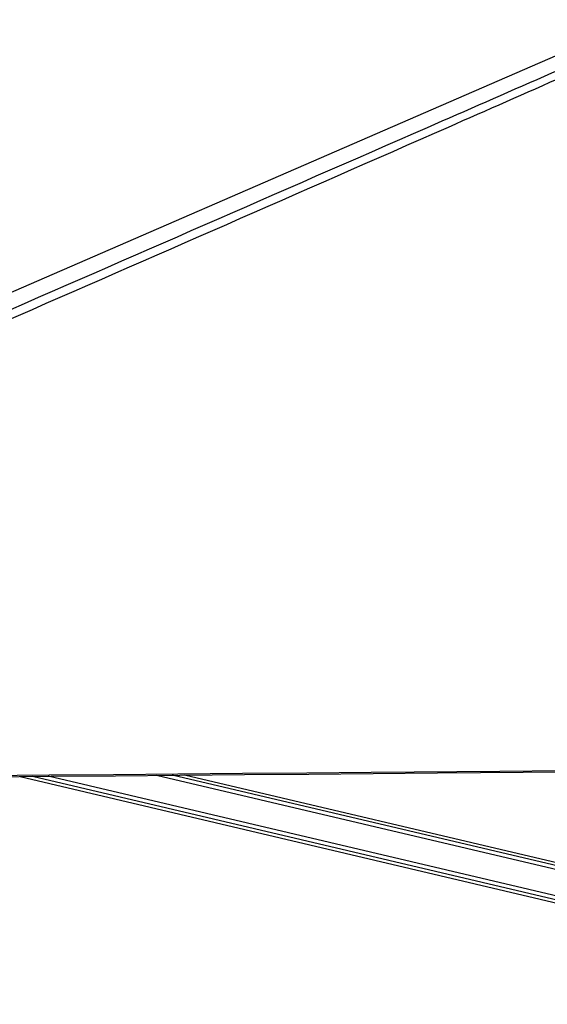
# Model space of a CAD drawing. Header units: millimetres. Extents: x 58489 to 443956, y 19852 to 392375.
# Tile 10 of 66: x 130919 to 148467, y 143616 to 176370. Entities that reach past the tile are written whole.
import ezdxf

# ---------------------------------------------------------------- set-up
doc = ezdxf.new("R2010")
doc.units = ezdxf.units.MM
doc.header["$LTSCALE"] = 50

msp = doc.modelspace()

# ---------------------------------------------------------------- linework, layer by layer
at = {"color": 7, "linetype": 'Continuous', "lineweight": 25}
for p, q in [((130937.83, 151193.02), (163071.3, 143615.95)), ((163369.66, 144881.25), (136402.07, 151240.2))]:
    msp.add_line(p, q, dxfattribs=at)
at = {"color": 8, "linetype": 'Continuous', "lineweight": 25}
for p, q in [((163093.68, 143710.45), (131346.05, 151196.54)), ((163121.93, 143830.17), (131863.12, 151201)), ((163319.03, 144666.01), (135472.71, 151232.18)), ((163347.28, 144785.91), (135990.47, 151236.65))]:
    msp.add_line(p, q, dxfattribs=at)
at = {"color": 7, "linetype": 'Continuous', "lineweight": 25, "flags": 128}
for points in [[(151513.09, 176370.48), (144923.17, 173507.14), (129098.76, 166631.39)], [(129758.49, 151228.75), (131900.12, 151247.22), (134041.74, 151265.71), (136183.37, 151284.21), (138325, 151302.72), (140466.62, 151321.25), (142608.25, 151339.79), (146891.5, 151376.91), (149033.12, 151395.5), (151174.74, 151414.1), (153316.37, 151432.71), (155457.99, 151451.34), (157599.62, 151469.98), (159741.24, 151488.63), (161882.87, 151507.3), (164024.49, 151525.99), (166891.25, 151551.02)], [(129825.31, 151183.42), (131966.94, 151201.9), (134108.56, 151220.39), (136250.19, 151238.89), (138391.81, 151257.41), (140533.44, 151275.94), (142675.06, 151294.48), (144816.69, 151313.04), (149099.94, 151350.2), (151241.56, 151368.8), (153383.19, 151387.42), (155524.81, 151406.05), (157666.43, 151424.69), (159808.06, 151443.35), (161949.68, 151462.02), (164091.31, 151480.7), (166891.18, 151505.15)]]:
    msp.add_lwpolyline(points, dxfattribs=at)
at = {"color": 8, "linetype": 'Continuous', "lineweight": 25}
msp.add_open_spline([(129696.59, 166327.87), (134622.77, 168479.2), (142136.06, 171760.36), (149672.3, 175058.88), (152267.32, 176194.68)], degree=3, knots=[0, 0, 0, 0, 0.655660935, 1, 1, 1, 1], dxfattribs=at)
at = {"color": 7, "linetype": 'Continuous', "lineweight": 25}
msp.add_open_spline([(152880.57, 176190.76), (150310.66, 175055.99), (142836.61, 171755.76), (135331.76, 168472.53), (130407.41, 166318.23)], degree=3, knots=[0, 0, 0, 0, 0.34384423, 1, 1, 1, 1], dxfattribs=at)

doc.saveas('drawing.dxf')
